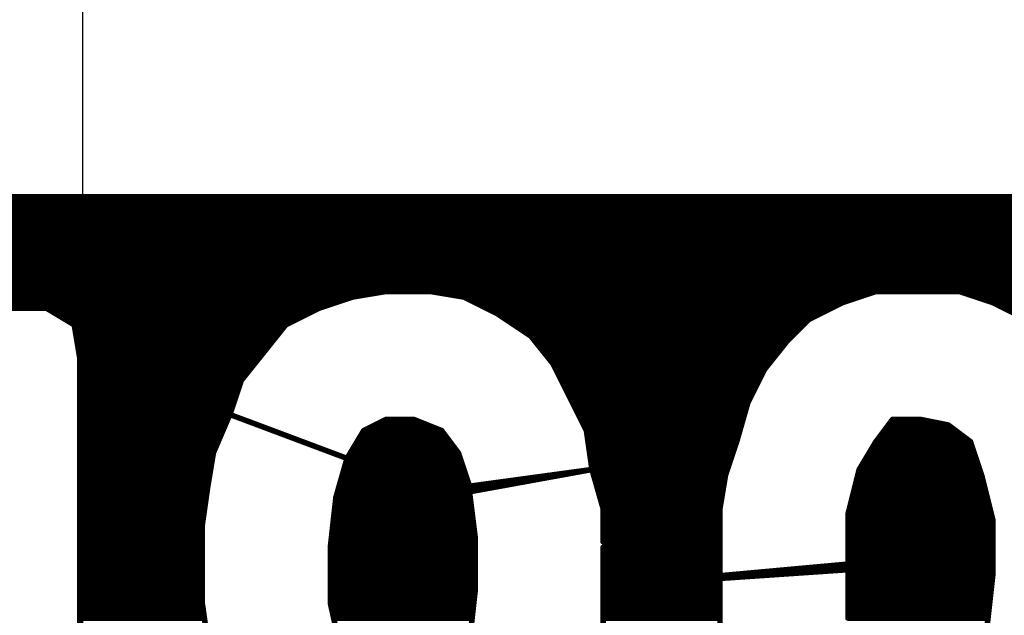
# Model space of a CAD drawing. Extents: x -35 to 35, y -57 to 81.
# Tile 35 of 153: x -8.61 to -6.84, y 2.59 to 3.67. Entities that reach past the tile are written whole.
import ezdxf

# ---------------------------------------------------------------- set-up
doc = ezdxf.new("R2010")
doc.units = 0
doc.layers.add('19', color=53, linetype='CONTINUOUS')
doc.layers.add('21', color=7, linetype='CONTINUOUS')

msp = doc.modelspace()

# ---------------------------------------------------------------- linework, layer by layer
at = {"layer": '19'}
msp.add_line((-8.497, 7.62), (-8.497, 0), dxfattribs=at)
at = {"layer": '21', "const_width": 0.01}
for points in [[(-9.041, 3.34), (-3.983, 3.34)], [(-4.032, 3.347), (-8.972, 3.347)], [(-9.104, 3.33), (-3.913, 3.33)], [(-9.1815, 3.31), (-3.841, 3.31)], [(-9.1465, 3.32), (-3.871, 3.32)], [(-9.243, 3.29), (-3.781, 3.29)], [(-9.213, 3.3), (-3.811, 3.3)], [(-9.286, 3.27), (-3.7465, 3.27)], [(-9.266, 3.28), (-3.7615, 3.28)], [(-9.3225, 3.25), (-3.7165, 3.25)], [(-9.306, 3.26), (-3.7315, 3.26)], [(-9.3375, 3.24), (-3.698, 3.24)], [(-9.3675, 3.22), (-3.658, 3.22)], [(-9.3525, 3.23), (-3.678, 3.23)], [(-9.3933, 3.2), (-3.635, 3.2)], [(-9.3808, 3.21), (-3.645, 3.21)], [(-9.4183, 3.18), (-3.615, 3.18)], [(-9.4058, 3.19), (-3.625, 3.19)], [(-9.429, 3.17), (-7.994, 3.17)], [(-8.072, 3.147), (-8.012, 3.167)], [(-8.012, 3.167), (-7.952, 3.177)], [(-7.952, 3.177), (-7.872, 3.177)], [(-7.872, 3.177), (-7.812, 3.167)], [(-7.83, 3.17), (-7.093, 3.17)], [(-7.812, 3.167), (-7.752, 3.137)], [(-7.132, 3.157), (-7.072, 3.177)], [(-7.072, 3.177), (-6.922, 3.177)], [(-6.922, 3.177), (-6.862, 3.157)], [(-6.901, 3.17), (-3.605, 3.17)], [(-9.449, 3.15), (-8.063, 3.15)], [(-9.439, 3.16), (-8.033, 3.16)], [(-8.632, 3.147), (-8.562, 3.147)], [(-8.562, 3.147), (-8.512, 3.117)], [(-8.132, 3.117), (-8.072, 3.147)], [(-7.798, 3.16), (-7.123, 3.16)], [(-7.778, 3.15), (-7.146, 3.15)], [(-7.192, 3.127), (-7.132, 3.157)], [(-6.871, 3.16), (-3.5933, 3.16)], [(-6.862, 3.157), (-6.802, 3.127)], [(-6.848, 3.15), (-3.5808, 3.15)], [(-8.5503, 3.14), (-8.086, 3.14)], [(-8.5337, 3.13), (-8.106, 3.13)], [(-7.758, 3.14), (-7.166, 3.14)], [(-7.752, 3.137), (-7.692, 3.097)], [(-7.7415, 3.13), (-7.186, 3.13)], [(-7.232, 3.087), (-7.192, 3.127)], [(-8.517, 3.12), (-8.126, 3.12)], [(-8.512, 3.117), (-8.502, 3.057)], [(-8.5108, 3.11), (-8.1376, 3.11)], [(-8.172, 3.067), (-8.132, 3.117)], [(-7.7265, 3.12), (-7.199, 3.12)], [(-7.7115, 3.11), (-7.209, 3.11)], [(-8.5092, 3.1), (-8.1456, 3.1)], [(-7.6965, 3.1), (-7.219, 3.1)], [(-7.692, 3.097), (-7.652, 3.047)], [(-8.5075, 3.09), (-8.1536, 3.09)], [(-8.5058, 3.08), (-8.1616, 3.08)], [(-7.6864, 3.09), (-7.229, 3.09)], [(-7.6784, 3.08), (-7.2376, 3.08)], [(-7.272, 3.037), (-7.232, 3.087)], [(-8.5042, 3.07), (-8.1696, 3.07)], [(-8.5025, 3.06), (-8.1776, 3.06)], [(-8.502, 3.057), (-8.022, 2.877)], [(-8.022, 2.877), (-8.502, 3.057)], [(-8.502, 3.057), (-8.502, 2.247)], [(-8.212, 3.017), (-8.172, 3.067)], [(-7.6704, 3.07), (-7.2456, 3.07)], [(-7.6624, 3.06), (-7.2536, 3.06)], [(-8.502, 3.05), (-8.4833, 3.05)], [(-8.502, 3.04), (-8.4567, 3.04)], [(-8.4833, 3.05), (-8.1856, 3.05)], [(-8.4567, 3.04), (-8.1936, 3.04)], [(-7.6544, 3.05), (-7.2616, 3.05)], [(-7.652, 3.047), (-7.622, 2.987)], [(-7.6485, 3.04), (-7.2696, 3.04)], [(-8.502, 3.03), (-8.43, 3.03)], [(-8.502, 3.02), (-8.4033, 3.02)], [(-8.43, 3.03), (-8.2016, 3.03)], [(-8.4033, 3.02), (-8.2096, 3.02)], [(-7.6435, 3.03), (-7.2755, 3.03)], [(-7.6385, 3.02), (-7.2805, 3.02)], [(-7.302, 2.977), (-7.272, 3.037)], [(-8.502, 3.01), (-8.3767, 3.01)], [(-8.3767, 3.01), (-8.2143, 3.01)], [(-8.232, 2.957), (-8.212, 3.017)], [(-7.6335, 3.01), (-7.2855, 3.01)], [(-8.502, 3), (-8.35, 3)], [(-8.502, 2.99), (-8.3233, 2.99)], [(-8.35, 3), (-8.2177, 3)], [(-8.3233, 2.99), (-8.221, 2.99)], [(-7.6285, 3), (-7.2905, 3)], [(-7.6235, 2.99), (-7.2955, 2.99)], [(-7.622, 2.987), (-7.592, 2.927)], [(-8.502, 2.98), (-8.2967, 2.98)], [(-8.502, 2.97), (-8.27, 2.97)], [(-8.2967, 2.98), (-8.2243, 2.98)], [(-8.27, 2.97), (-8.2277, 2.97)], [(-7.6185, 2.98), (-7.3005, 2.98)], [(-7.6135, 2.97), (-7.304, 2.97)], [(-7.322, 2.907), (-7.302, 2.977)], [(-8.502, 2.96), (-8.2433, 2.96)], [(-8.502, 2.95), (-8.235, 2.95)], [(-8.262, 2.887), (-8.232, 2.957)], [(-8.2433, 2.96), (-8.231, 2.96)], [(-8.2167, 2.95), (-8.2167, 2.95)], [(-7.6085, 2.96), (-7.3069, 2.96)], [(-7.6035, 2.95), (-7.3097, 2.95)], [(-8.502, 2.94), (-8.2393, 2.94)], [(-7.992, 2.927), (-7.952, 2.947)], [(-7.966, 2.94), (-7.8845, 2.94)], [(-7.952, 2.947), (-7.902, 2.947)], [(-7.902, 2.947), (-7.852, 2.927)], [(-7.5985, 2.94), (-7.3126, 2.94)], [(-7.072, 2.907), (-7.042, 2.947)], [(-7.0473, 2.94), (-6.957, 2.94)], [(-7.042, 2.947), (-6.992, 2.947)], [(-6.992, 2.947), (-6.942, 2.937)], [(-6.942, 2.937), (-6.902, 2.907)], [(-8.502, 2.93), (-8.2436, 2.93)], [(-8.502, 2.92), (-8.2479, 2.92)], [(-8.1633, 2.93), (-8.1633, 2.93)], [(-8.1367, 2.92), (-8.1367, 2.92)], [(-8.022, 2.877), (-7.992, 2.927)], [(-7.9962, 2.92), (-7.8468, 2.92)], [(-7.986, 2.93), (-7.8595, 2.93)], [(-7.852, 2.927), (-7.822, 2.887)], [(-7.5935, 2.93), (-7.3154, 2.93)], [(-7.592, 2.927), (-7.582, 2.857)], [(-7.591, 2.92), (-7.3183, 2.92)], [(-7.0623, 2.92), (-6.9193, 2.92)], [(-7.0548, 2.93), (-6.9327, 2.93)], [(-8.502, 2.91), (-8.2521, 2.91)], [(-8.502, 2.9), (-8.2564, 2.9)], [(-8.0833, 2.9), (-8.0833, 2.9)], [(-8.0082, 2.9), (-7.8318, 2.9)], [(-8.0022, 2.91), (-7.8393, 2.91)], [(-7.5896, 2.91), (-7.3211, 2.91)], [(-7.5881, 2.9), (-7.3243, 2.9)], [(-7.342, 2.847), (-7.322, 2.907)], [(-7.102, 2.857), (-7.072, 2.907)], [(-7.0762, 2.9), (-6.8997, 2.9)], [(-7.0697, 2.91), (-6.906, 2.91)], [(-6.902, 2.907), (-6.882, 2.847)], [(-8.502, 2.89), (-8.2607, 2.89)], [(-8.502, 2.88), (-8.2632, 2.88)], [(-8.272, 2.827), (-8.262, 2.887)], [(-8.0567, 2.89), (-8.0567, 2.89)], [(-8.0202, 2.88), (-7.8197, 2.88)], [(-8.0142, 2.89), (-7.8243, 2.89)], [(-7.822, 2.887), (-7.802, 2.827)], [(-7.5867, 2.89), (-7.3277, 2.89)], [(-7.5853, 2.88), (-7.331, 2.88)], [(-7.0882, 2.88), (-6.893, 2.88)], [(-7.0822, 2.89), (-6.8963, 2.89)], [(-8.502, 2.87), (-8.2648, 2.87)], [(-8.042, 2.807), (-8.022, 2.877)], [(-8.024, 2.87), (-7.8163, 2.87)], [(-7.5839, 2.87), (-7.3343, 2.87)], [(-7.0942, 2.87), (-6.8897, 2.87)], [(-8.502, 2.86), (-8.2665, 2.86)], [(-8.502, 2.85), (-8.2682, 2.85)], [(-8.0297, 2.85), (-7.8097, 2.85)], [(-8.0269, 2.86), (-7.813, 2.86)], [(-7.802, 2.827), (-7.582, 2.857)], [(-7.582, 2.857), (-7.802, 2.817)], [(-7.6333, 2.85), (-7.6205, 2.85)], [(-7.5824, 2.86), (-7.3377, 2.86)], [(-7.582, 2.857), (-7.562, 2.787)], [(-7.58, 2.85), (-7.341, 2.85)], [(-7.352, 2.787), (-7.342, 2.847)], [(-7.122, 2.777), (-7.102, 2.857)], [(-7.1038, 2.85), (-6.883, 2.85)], [(-7.1002, 2.86), (-6.8863, 2.86)], [(-6.882, 2.847), (-6.862, 2.767)], [(-8.502, 2.84), (-8.2698, 2.84)], [(-8.502, 2.83), (-8.2715, 2.83)], [(-8.282, 2.757), (-8.272, 2.827)], [(-8.0354, 2.83), (-7.803, 2.83)], [(-8.0326, 2.84), (-7.8063, 2.84)], [(-7.78, 2.83), (-7.7305, 2.83)], [(-7.7067, 2.84), (-7.6755, 2.84)], [(-7.5771, 2.84), (-7.3432, 2.84)], [(-7.5743, 2.83), (-7.3448, 2.83)], [(-7.1088, 2.83), (-6.8778, 2.83)], [(-7.1063, 2.84), (-6.8803, 2.84)], [(-8.502, 2.82), (-8.273, 2.82)], [(-8.502, 2.81), (-8.2744, 2.81)], [(-8.0411, 2.81), (-7.8011, 2.81)], [(-8.0383, 2.82), (-7.7855, 2.82)], [(-7.802, 2.817), (-7.792, 2.737)], [(-7.5714, 2.82), (-7.3465, 2.82)], [(-7.5686, 2.81), (-7.3482, 2.81)], [(-7.1138, 2.81), (-6.8727, 2.81)], [(-7.1113, 2.82), (-6.8753, 2.82)], [(-8.502, 2.8), (-8.2759, 2.8)], [(-8.502, 2.79), (-8.2773, 2.79)], [(-8.052, 2.717), (-8.042, 2.807)], [(-8.0439, 2.79), (-7.7986, 2.79)], [(-8.0428, 2.8), (-7.7999, 2.8)], [(-7.5657, 2.8), (-7.3498, 2.8)], [(-7.5629, 2.79), (-7.3515, 2.79)], [(-7.1188, 2.79), (-6.8678, 2.79)], [(-7.1162, 2.8), (-6.8703, 2.8)], [(-8.502, 2.78), (-8.2787, 2.78)], [(-8.045, 2.78), (-7.7974, 2.78)], [(-7.562, 2.787), (-7.562, 2.727)], [(-7.562, 2.78), (-7.352, 2.78)], [(-7.352, 2.707), (-7.352, 2.787)], [(-7.122, 2.687), (-7.122, 2.777)], [(-7.1213, 2.78), (-6.8653, 2.78)], [(-8.502, 2.77), (-8.2801, 2.77)], [(-8.502, 2.76), (-8.2816, 2.76)], [(-8.282, 2.617), (-8.282, 2.757)], [(-8.0472, 2.76), (-7.7949, 2.76)], [(-8.0461, 2.77), (-7.7961, 2.77)], [(-7.562, 2.77), (-7.352, 2.77)], [(-7.562, 2.76), (-7.352, 2.76)], [(-7.122, 2.77), (-6.8628, 2.77)], [(-7.122, 2.76), (-6.862, 2.76)], [(-6.862, 2.767), (-6.862, 2.667)], [(-8.502, 2.75), (-8.282, 2.75)], [(-8.502, 2.74), (-8.282, 2.74)], [(-8.0494, 2.74), (-7.7924, 2.74)], [(-8.0483, 2.75), (-7.7936, 2.75)], [(-7.792, 2.737), (-7.792, 2.637)], [(-7.562, 2.75), (-7.352, 2.75)], [(-7.562, 2.74), (-7.352, 2.74)], [(-7.122, 2.75), (-6.862, 2.75)], [(-7.122, 2.74), (-6.862, 2.74)], [(-8.502, 2.73), (-8.282, 2.73)], [(-8.502, 2.72), (-8.282, 2.72)], [(-8.0517, 2.72), (-7.792, 2.72)], [(-8.0506, 2.73), (-7.792, 2.73)], [(-7.562, 2.73), (-7.352, 2.73)], [(-7.562, 2.727), (-7.352, 2.707)], [(-7.4885, 2.72), (-7.352, 2.72)], [(-7.122, 2.73), (-6.862, 2.73)], [(-7.122, 2.72), (-6.862, 2.72)], [(-8.502, 2.71), (-8.282, 2.71)], [(-8.052, 2.617), (-8.052, 2.717)], [(-8.052, 2.71), (-7.792, 2.71)], [(-7.352, 2.707), (-7.562, 2.717)], [(-7.562, 2.717), (-7.562, 2.647)], [(-7.562, 2.71), (-7.415, 2.71)], [(-7.3835, 2.71), (-7.352, 2.71)], [(-7.352, 2.567), (-7.352, 2.707)], [(-7.122, 2.71), (-6.862, 2.71)], [(-8.502, 2.7), (-8.282, 2.7)], [(-8.502, 2.69), (-8.282, 2.69)], [(-8.052, 2.7), (-7.792, 2.7)], [(-8.052, 2.69), (-7.792, 2.69)], [(-7.562, 2.7), (-7.352, 2.7)], [(-7.562, 2.69), (-7.352, 2.69)], [(-7.562, 2.647), (-7.122, 2.687)], [(-7.122, 2.7), (-6.862, 2.7)], [(-7.122, 2.69), (-6.862, 2.69)], [(-8.502, 2.68), (-8.282, 2.68)], [(-8.502, 2.67), (-8.282, 2.67)], [(-8.052, 2.68), (-7.792, 2.68)], [(-8.052, 2.67), (-7.792, 2.67)], [(-7.562, 2.68), (-7.352, 2.68)], [(-7.122, 2.677), (-7.562, 2.647)], [(-7.562, 2.67), (-7.352, 2.67)], [(-7.309, 2.67), (-7.2247, 2.67)], [(-7.199, 2.68), (-6.862, 2.68)], [(-7.122, 2.587), (-7.122, 2.677)], [(-7.122, 2.67), (-6.862, 2.67)], [(-6.862, 2.667), (-6.872, 2.577)], [(-8.502, 2.66), (-8.282, 2.66)], [(-8.502, 2.65), (-8.282, 2.65)], [(-8.052, 2.66), (-7.792, 2.66)], [(-8.052, 2.65), (-7.792, 2.65)], [(-7.562, 2.66), (-7.419, 2.66)], [(-7.562, 2.65), (-7.529, 2.65)], [(-7.518, 2.65), (-7.352, 2.65)], [(-7.3713, 2.66), (-7.352, 2.66)], [(-7.122, 2.66), (-6.8628, 2.66)], [(-7.122, 2.65), (-6.8639, 2.65)], [(-8.502, 2.64), (-8.282, 2.64)], [(-8.052, 2.64), (-7.792, 2.64)], [(-7.792, 2.637), (-7.802, 2.547)], [(-7.562, 2.647), (-7.562, 2.577)], [(-7.562, 2.64), (-7.352, 2.64)], [(-7.122, 2.64), (-6.865, 2.64)], [(-8.502, 2.63), (-8.282, 2.63)], [(-8.502, 2.62), (-8.282, 2.62)], [(-8.272, 2.547), (-8.282, 2.617)], [(-8.052, 2.63), (-7.7928, 2.63)], [(-8.052, 2.62), (-7.7939, 2.62)], [(-8.032, 2.527), (-8.052, 2.617)], [(-7.562, 2.63), (-7.352, 2.63)], [(-7.562, 2.62), (-7.352, 2.62)], [(-7.122, 2.63), (-6.8661, 2.63)], [(-7.122, 2.62), (-6.8672, 2.62)], [(-8.502, 2.61), (-8.281, 2.61)], [(-8.502, 2.6), (-8.2796, 2.6)], [(-8.0504, 2.61), (-7.795, 2.61)], [(-8.0482, 2.6), (-7.7961, 2.6)], [(-7.562, 2.61), (-7.352, 2.61)], [(-7.562, 2.6), (-7.352, 2.6)], [(-7.122, 2.61), (-6.8683, 2.61)], [(-7.122, 2.6), (-6.8694, 2.6)], [(-8.502, 2.59), (-8.2781, 2.59)], [(-8.046, 2.59), (-7.7972, 2.59)], [(-7.562, 2.59), (-7.352, 2.59)], [(-7.122, 2.59), (-6.8706, 2.59)]]:
    msp.add_lwpolyline(points, dxfattribs=at)
at = {"layer": '21', "const_width": 0.005}
for points in [[(-8.0124, 3.1695, 1), (-8.0116, 3.1645)], [(-8.0112, 3.1646, 1), (-8.0128, 3.1694)], [(-7.994, 3.1675, 1), (-7.994, 3.1725)], [(-7.952, 3.1795, 1), (-7.952, 3.1745)], [(-7.9516, 3.1745, 1), (-7.9524, 3.1795)], [(-7.8716, 3.1795, 1), (-7.8724, 3.1745)], [(-7.872, 3.1745, 1), (-7.872, 3.1795)], [(-7.83, 3.1725, 1), (-7.83, 3.1675)], [(-7.8109, 3.1692, 1), (-7.8131, 3.1648)], [(-7.8124, 3.1645, 1), (-7.8116, 3.1695)], [(-7.093, 3.1675, 1), (-7.093, 3.1725)], [(-7.072, 3.1795, 1), (-7.072, 3.1745)], [(-7.0712, 3.1746, 1), (-7.0728, 3.1794)], [(-6.9212, 3.1794, 1), (-6.9228, 3.1746)], [(-6.922, 3.1745, 1), (-6.922, 3.1795)], [(-6.901, 3.1725, 1), (-6.901, 3.1675)], [(-8.5607, 3.1491, 1), (-8.5633, 3.1449)], [(-8.562, 3.1445, 1), (-8.562, 3.1495)], [(-8.0728, 3.1494, 1), (-8.0712, 3.1446)], [(-8.0709, 3.1448, 1), (-8.0731, 3.1492)], [(-8.063, 3.1475, 1), (-8.063, 3.1525)], [(-8.033, 3.1575, 1), (-8.033, 3.1625)], [(-7.798, 3.1625, 1), (-7.798, 3.1575)], [(-7.778, 3.1525, 1), (-7.778, 3.1475)], [(-7.146, 3.1475, 1), (-7.146, 3.1525)], [(-7.1328, 3.1594, 1), (-7.1312, 3.1546)], [(-7.1309, 3.1548, 1), (-7.1331, 3.1592)], [(-7.123, 3.1575, 1), (-7.123, 3.1625)], [(-6.871, 3.1625, 1), (-6.871, 3.1575)], [(-6.8609, 3.1592, 1), (-6.8631, 3.1548)], [(-6.8628, 3.1546, 1), (-6.8612, 3.1594)], [(-6.848, 3.1525, 1), (-6.848, 3.1475)], [(-8.5503, 3.1425, 1), (-8.5503, 3.1375)], [(-8.5337, 3.1325, 1), (-8.5337, 3.1275)], [(-8.106, 3.1275, 1), (-8.106, 3.1325)], [(-8.086, 3.1375, 1), (-8.086, 3.1425)], [(-7.758, 3.1425, 1), (-7.758, 3.1375)], [(-7.7506, 3.1391, 1), (-7.7534, 3.1349)], [(-7.7531, 3.1348, 1), (-7.7509, 3.1392)], [(-7.7415, 3.1325, 1), (-7.7415, 3.1275)], [(-7.1931, 3.1292, 1), (-7.1909, 3.1248)], [(-7.1902, 3.1252, 1), (-7.1938, 3.1288)], [(-7.186, 3.1275, 1), (-7.186, 3.1325)], [(-7.166, 3.1375, 1), (-7.166, 3.1425)], [(-8.517, 3.1225, 1), (-8.517, 3.1175)], [(-8.5095, 3.1174, 1), (-8.5145, 3.1166)], [(-8.5133, 3.1149, 1), (-8.5107, 3.1191)], [(-8.5108, 3.1125, 1), (-8.5108, 3.1075)], [(-8.1376, 3.1075, 1), (-8.1376, 3.1125)], [(-8.1331, 3.1192, 1), (-8.1309, 3.1148)], [(-8.13, 3.1154, 1), (-8.134, 3.1186)], [(-8.126, 3.1175, 1), (-8.126, 3.1225)], [(-7.7265, 3.1225, 1), (-7.7265, 3.1175)], [(-7.7115, 3.1125, 1), (-7.7115, 3.1075)], [(-7.209, 3.1075, 1), (-7.209, 3.1125)], [(-7.199, 3.1175, 1), (-7.199, 3.1225)], [(-8.5092, 3.1025, 1), (-8.5092, 3.0975)], [(-8.1456, 3.0975, 1), (-8.1456, 3.1025)], [(-7.6965, 3.1025, 1), (-7.6965, 3.0975)], [(-7.69, 3.0986, 1), (-7.694, 3.0954)], [(-7.6934, 3.0949, 1), (-7.6906, 3.0991)], [(-7.219, 3.0975, 1), (-7.219, 3.1025)], [(-8.5075, 3.0925, 1), (-8.5075, 3.0875)], [(-8.5058, 3.0825, 1), (-8.5058, 3.0775)], [(-8.1616, 3.0775, 1), (-8.1616, 3.0825)], [(-8.1536, 3.0875, 1), (-8.1536, 3.0925)], [(-7.6864, 3.0925, 1), (-7.6864, 3.0875)], [(-7.6784, 3.0825, 1), (-7.6784, 3.0775)], [(-7.2376, 3.0775, 1), (-7.2376, 3.0825)], [(-7.2338, 3.0888, 1), (-7.2302, 3.0852)], [(-7.23, 3.0854, 1), (-7.234, 3.0886)], [(-7.229, 3.0875, 1), (-7.229, 3.0925)], [(-8.5042, 3.0725, 1), (-8.5042, 3.0675)], [(-8.5025, 3.0625, 1), (-8.5025, 3.0575)], [(-8.5011, 3.0593, 1), (-8.5029, 3.0547)], [(-8.5011, 3.0593, 1), (-8.5029, 3.0547)], [(-8.4995, 3.057, 1), (-8.5045, 3.057)], [(-8.5045, 3.0566, 1), (-8.4995, 3.0574)], [(-8.1776, 3.0575, 1), (-8.1776, 3.0625)], [(-8.174, 3.0686, 1), (-8.17, 3.0654)], [(-8.17, 3.0654, 1), (-8.174, 3.0686)], [(-8.1696, 3.0675, 1), (-8.1696, 3.0725)], [(-7.6704, 3.0725, 1), (-7.6704, 3.0675)], [(-7.6624, 3.0625, 1), (-7.6624, 3.0575)], [(-7.2536, 3.0575, 1), (-7.2536, 3.0625)], [(-7.2456, 3.0675, 1), (-7.2456, 3.0725)], [(-8.502, 3.0525, 1), (-8.502, 3.0475)], [(-8.502, 3.0425, 1), (-8.502, 3.0375)], [(-8.4833, 3.0525, 1), (-8.4833, 3.0475)], [(-8.4833, 3.0475, 1), (-8.4833, 3.0525)], [(-8.4567, 3.0425, 1), (-8.4567, 3.0375)], [(-8.4567, 3.0375, 1), (-8.4567, 3.0425)], [(-8.1936, 3.0375, 1), (-8.1936, 3.0425)], [(-8.1856, 3.0475, 1), (-8.1856, 3.0525)], [(-7.6544, 3.0525, 1), (-7.6544, 3.0475)], [(-7.6498, 3.0481, 1), (-7.6542, 3.0459)], [(-7.654, 3.0454, 1), (-7.65, 3.0486)], [(-7.6485, 3.0425, 1), (-7.6485, 3.0375)], [(-7.2696, 3.0375, 1), (-7.2696, 3.0425)], [(-7.2616, 3.0475, 1), (-7.2616, 3.0525)], [(-8.502, 3.0325, 1), (-8.502, 3.0275)], [(-8.502, 3.0225, 1), (-8.502, 3.0175)], [(-8.43, 3.0325, 1), (-8.43, 3.0275)], [(-8.43, 3.0275, 1), (-8.43, 3.0325)], [(-8.4033, 3.0225, 1), (-8.4033, 3.0175)], [(-8.4033, 3.0175, 1), (-8.4033, 3.0225)], [(-8.2096, 3.0175, 1), (-8.2096, 3.0225)], [(-8.2016, 3.0275, 1), (-8.2016, 3.0325)], [(-7.6435, 3.0325, 1), (-7.6435, 3.0275)], [(-7.6385, 3.0225, 1), (-7.6385, 3.0175)], [(-7.2805, 3.0175, 1), (-7.2805, 3.0225)], [(-7.2755, 3.0275, 1), (-7.2755, 3.0325)], [(-7.274, 3.0386, 1), (-7.27, 3.0354)], [(-7.2698, 3.0359, 1), (-7.2742, 3.0381)], [(-8.502, 3.0125, 1), (-8.502, 3.0075)], [(-8.3767, 3.0125, 1), (-8.3767, 3.0075)], [(-8.3767, 3.0075, 1), (-8.3767, 3.0125)], [(-8.214, 3.0186, 1), (-8.21, 3.0154)], [(-8.2096, 3.0162, 1), (-8.2144, 3.0178)], [(-8.2143, 3.0075, 1), (-8.2143, 3.0125)], [(-7.6335, 3.0125, 1), (-7.6335, 3.0075)], [(-7.2855, 3.0075, 1), (-7.2855, 3.0125)], [(-8.502, 3.0025, 1), (-8.502, 2.9975)], [(-8.502, 2.9925, 1), (-8.502, 2.9875)], [(-8.35, 3.0025, 1), (-8.35, 2.9975)], [(-8.35, 2.9975, 1), (-8.35, 3.0025)], [(-8.3233, 2.9925, 1), (-8.3233, 2.9875)], [(-8.3233, 2.9875, 1), (-8.3233, 2.9925)], [(-8.221, 2.9875, 1), (-8.221, 2.9925)], [(-8.2177, 2.9975, 1), (-8.2177, 3.0025)], [(-7.6285, 3.0025, 1), (-7.6285, 2.9975)], [(-7.6235, 2.9925, 1), (-7.6235, 2.9875)], [(-7.6198, 2.9881, 1), (-7.6242, 2.9859)], [(-7.6242, 2.9859, 1), (-7.6198, 2.9881)], [(-7.2955, 2.9875, 1), (-7.2955, 2.9925)], [(-7.2905, 2.9975, 1), (-7.2905, 3.0025)], [(-8.502, 2.9825, 1), (-8.502, 2.9775)], [(-8.502, 2.9725, 1), (-8.502, 2.9675)], [(-8.2967, 2.9825, 1), (-8.2967, 2.9775)], [(-8.2967, 2.9775, 1), (-8.2967, 2.9825)], [(-8.27, 2.9725, 1), (-8.27, 2.9675)], [(-8.27, 2.9675, 1), (-8.27, 2.9725)], [(-8.2277, 2.9675, 1), (-8.2277, 2.9725)], [(-8.2243, 2.9775, 1), (-8.2243, 2.9825)], [(-7.6185, 2.9825, 1), (-7.6185, 2.9775)], [(-7.6135, 2.9725, 1), (-7.6135, 2.9675)], [(-7.3042, 2.9781, 1), (-7.2998, 2.9759)], [(-7.2996, 2.9763, 1), (-7.3044, 2.9777)], [(-7.304, 2.9675, 1), (-7.304, 2.9725)], [(-7.3005, 2.9775, 1), (-7.3005, 2.9825)], [(-8.502, 2.9625, 1), (-8.502, 2.9575)], [(-8.502, 2.9525, 1), (-8.502, 2.9475)], [(-8.2433, 2.9625, 1), (-8.2433, 2.9575)], [(-8.2433, 2.9575, 1), (-8.2433, 2.9625)], [(-8.235, 2.9475, 1), (-8.235, 2.9525)], [(-8.2344, 2.9578, 1), (-8.2296, 2.9562)], [(-8.2297, 2.956, 1), (-8.2343, 2.958)], [(-8.231, 2.9575, 1), (-8.231, 2.9625)], [(-8.2167, 2.9525, 1), (-8.2167, 2.9475)], [(-8.2167, 2.9475, 1), (-8.2167, 2.9525)], [(-7.6085, 2.9625, 1), (-7.6085, 2.9575)], [(-7.6035, 2.9525, 1), (-7.6035, 2.9475)], [(-7.3097, 2.9475, 1), (-7.3097, 2.9525)], [(-7.3069, 2.9575, 1), (-7.3069, 2.9625)], [(-8.502, 2.9425, 1), (-8.502, 2.9375)], [(-8.2393, 2.9375, 1), (-8.2393, 2.9425)], [(-7.966, 2.9425, 1), (-7.966, 2.9375)], [(-7.952, 2.9495, 1), (-7.952, 2.9445)], [(-7.9509, 2.9448, 1), (-7.9531, 2.9492)], [(-7.9011, 2.9493, 1), (-7.9029, 2.9447)], [(-7.902, 2.9445, 1), (-7.902, 2.9495)], [(-7.8845, 2.9375, 1), (-7.8845, 2.9425)], [(-7.5985, 2.9425, 1), (-7.5985, 2.9375)], [(-7.3126, 2.9375, 1), (-7.3126, 2.9425)], [(-7.0473, 2.9425, 1), (-7.0473, 2.9375)], [(-7.042, 2.9495, 1), (-7.042, 2.9445)], [(-7.04, 2.9455, 1), (-7.044, 2.9485)], [(-6.9915, 2.9495, 1), (-6.9925, 2.9445)], [(-6.992, 2.9445, 1), (-6.992, 2.9495)], [(-6.957, 2.9375, 1), (-6.957, 2.9425)], [(-6.9405, 2.939, 1), (-6.9435, 2.935)], [(-6.9425, 2.9345, 1), (-6.9415, 2.9395)], [(-8.502, 2.9325, 1), (-8.502, 2.9275)], [(-8.502, 2.9225, 1), (-8.502, 2.9175)], [(-8.2479, 2.9175, 1), (-8.2479, 2.9225)], [(-8.2436, 2.9275, 1), (-8.2436, 2.9325)], [(-8.1633, 2.9325, 1), (-8.1633, 2.9275)], [(-8.1633, 2.9275, 1), (-8.1633, 2.9325)], [(-8.1367, 2.9225, 1), (-8.1367, 2.9175)], [(-8.1367, 2.9175, 1), (-8.1367, 2.9225)], [(-7.9962, 2.9225, 1), (-7.9962, 2.9175)], [(-7.9931, 2.9292, 1), (-7.9909, 2.9248)], [(-7.9899, 2.9257, 1), (-7.9941, 2.9283)], [(-7.986, 2.9325, 1), (-7.986, 2.9275)], [(-7.8595, 2.9275, 1), (-7.8595, 2.9325)], [(-7.85, 2.9285, 1), (-7.854, 2.9255)], [(-7.8529, 2.9247, 1), (-7.8511, 2.9293)], [(-7.8468, 2.9175, 1), (-7.8468, 2.9225)], [(-7.5935, 2.9325, 1), (-7.5935, 2.9275)], [(-7.5895, 2.9274, 1), (-7.5945, 2.9266)], [(-7.5942, 2.9259, 1), (-7.5898, 2.9281)], [(-7.591, 2.9225, 1), (-7.591, 2.9175)], [(-7.3183, 2.9175, 1), (-7.3183, 2.9225)], [(-7.3154, 2.9275, 1), (-7.3154, 2.9325)], [(-7.0623, 2.9225, 1), (-7.0623, 2.9175)], [(-7.0548, 2.9325, 1), (-7.0548, 2.9275)], [(-6.9327, 2.9275, 1), (-6.9327, 2.9325)], [(-6.9193, 2.9175, 1), (-6.9193, 2.9225)], [(-8.502, 2.9125, 1), (-8.502, 2.9075)], [(-8.502, 2.9025, 1), (-8.502, 2.8975)], [(-8.2564, 2.8975, 1), (-8.2564, 2.9025)], [(-8.2521, 2.9075, 1), (-8.2521, 2.9125)], [(-8.0833, 2.9025, 1), (-8.0833, 2.8975)], [(-8.0833, 2.8975, 1), (-8.0833, 2.9025)], [(-8.0082, 2.9025, 1), (-8.0082, 2.8975)], [(-8.0022, 2.9125, 1), (-8.0022, 2.9075)], [(-7.8393, 2.9075, 1), (-7.8393, 2.9125)], [(-7.8318, 2.8975, 1), (-7.8318, 2.9025)], [(-7.5896, 2.9125, 1), (-7.5896, 2.9075)], [(-7.5881, 2.9025, 1), (-7.5881, 2.8975)], [(-7.3244, 2.9077, 1), (-7.3196, 2.9063)], [(-7.3196, 2.9062, 1), (-7.3244, 2.9078)], [(-7.3243, 2.8975, 1), (-7.3243, 2.9025)], [(-7.3211, 2.9075, 1), (-7.3211, 2.9125)], [(-7.0762, 2.9025, 1), (-7.0762, 2.8975)], [(-7.074, 2.9085, 1), (-7.07, 2.9055)], [(-7.0699, 2.9057, 1), (-7.0741, 2.9083)], [(-7.0697, 2.9125, 1), (-7.0697, 2.9075)], [(-6.906, 2.9075, 1), (-6.906, 2.9125)], [(-6.8996, 2.9078, 1), (-6.9044, 2.9062)], [(-6.9035, 2.905, 1), (-6.9005, 2.909)], [(-6.8997, 2.8975, 1), (-6.8997, 2.9025)], [(-8.502, 2.8925, 1), (-8.502, 2.8875)], [(-8.502, 2.8825, 1), (-8.502, 2.8775)], [(-8.2595, 2.8866, 1), (-8.2645, 2.8874)], [(-8.2643, 2.888, 1), (-8.2597, 2.886)], [(-8.2632, 2.8775, 1), (-8.2632, 2.8825)], [(-8.2607, 2.8875, 1), (-8.2607, 2.8925)], [(-8.0567, 2.8925, 1), (-8.0567, 2.8875)], [(-8.0567, 2.8875, 1), (-8.0567, 2.8925)], [(-8.0202, 2.8825, 1), (-8.0202, 2.8775)], [(-8.0142, 2.8925, 1), (-8.0142, 2.8875)], [(-7.8196, 2.8878, 1), (-7.8244, 2.8862)], [(-7.8243, 2.8875, 1), (-7.8243, 2.8925)], [(-7.824, 2.8855, 1), (-7.82, 2.8885)], [(-7.8197, 2.8775, 1), (-7.8197, 2.8825)], [(-7.5867, 2.8925, 1), (-7.5867, 2.8875)], [(-7.5853, 2.8825, 1), (-7.5853, 2.8775)], [(-7.331, 2.8775, 1), (-7.331, 2.8825)], [(-7.3277, 2.8875, 1), (-7.3277, 2.8925)], [(-7.0882, 2.8825, 1), (-7.0882, 2.8775)], [(-7.0822, 2.8925, 1), (-7.0822, 2.8875)], [(-6.8963, 2.8875, 1), (-6.8963, 2.8925)], [(-6.893, 2.8775, 1), (-6.893, 2.8825)], [(-8.502, 2.8725, 1), (-8.502, 2.8675)], [(-8.2648, 2.8675, 1), (-8.2648, 2.8725)], [(-8.024, 2.8725, 1), (-8.024, 2.8675)], [(-8.0241, 2.8783, 1), (-8.0199, 2.8757)], [(-8.0196, 2.8763, 1), (-8.0244, 2.8777)], [(-8.0229, 2.8747, 1), (-8.0211, 2.8793)], [(-8.0229, 2.8747, 1), (-8.0211, 2.8793)], [(-7.8163, 2.8675, 1), (-7.8163, 2.8725)], [(-7.5839, 2.8725, 1), (-7.5839, 2.8675)], [(-7.3343, 2.8675, 1), (-7.3343, 2.8725)], [(-7.0942, 2.8725, 1), (-7.0942, 2.8675)], [(-6.8897, 2.8675, 1), (-6.8897, 2.8725)], [(-8.502, 2.8625, 1), (-8.502, 2.8575)], [(-8.502, 2.8525, 1), (-8.502, 2.8475)], [(-8.2682, 2.8475, 1), (-8.2682, 2.8525)], [(-8.2665, 2.8575, 1), (-8.2665, 2.8625)], [(-8.0297, 2.8525, 1), (-8.0297, 2.8475)], [(-8.0269, 2.8625, 1), (-8.0269, 2.8575)], [(-7.813, 2.8575, 1), (-7.813, 2.8625)], [(-7.8097, 2.8475, 1), (-7.8097, 2.8525)], [(-7.6333, 2.8525, 1), (-7.6333, 2.8475)], [(-7.6205, 2.8475, 1), (-7.6205, 2.8525)], [(-7.5824, 2.8625, 1), (-7.5824, 2.8575)], [(-7.5796, 2.8577, 1), (-7.5844, 2.8563)], [(-7.5845, 2.8566, 1), (-7.5795, 2.8574)], [(-7.58, 2.8525, 1), (-7.58, 2.8475)], [(-7.5816, 2.8545, 1), (-7.5824, 2.8595)], [(-7.5817, 2.8545, 1), (-7.5823, 2.8595)], [(-7.3395, 2.8466, 1), (-7.3445, 2.8474)], [(-7.3444, 2.8478, 1), (-7.3396, 2.8462)], [(-7.341, 2.8475, 1), (-7.341, 2.8525)], [(-7.3377, 2.8575, 1), (-7.3377, 2.8625)], [(-7.1038, 2.8525, 1), (-7.1038, 2.8475)], [(-7.1041, 2.8583, 1), (-7.0999, 2.8557)], [(-7.0996, 2.8564, 1), (-7.1044, 2.8576)], [(-7.1002, 2.8625, 1), (-7.1002, 2.8575)], [(-6.8863, 2.8575, 1), (-6.8863, 2.8625)], [(-6.8796, 2.8476, 1), (-6.8844, 2.8464)], [(-6.8844, 2.8462, 1), (-6.8796, 2.8478)], [(-6.883, 2.8475, 1), (-6.883, 2.8525)], [(-8.502, 2.8425, 1), (-8.502, 2.8375)], [(-8.502, 2.8325, 1), (-8.502, 2.8275)], [(-8.2695, 2.8266, 1), (-8.2745, 2.8274)], [(-8.2715, 2.8275, 1), (-8.2715, 2.8325)], [(-8.2698, 2.8375, 1), (-8.2698, 2.8425)], [(-8.0354, 2.8325, 1), (-8.0354, 2.8275)], [(-8.0326, 2.8425, 1), (-8.0326, 2.8375)], [(-7.8063, 2.8375, 1), (-7.8063, 2.8425)], [(-7.8023, 2.8295, 1), (-7.8017, 2.8245)], [(-7.8044, 2.8262, 1), (-7.7996, 2.8278)], [(-7.803, 2.8275, 1), (-7.803, 2.8325)], [(-7.78, 2.8325, 1), (-7.78, 2.8275)], [(-7.7305, 2.8275, 1), (-7.7305, 2.8325)], [(-7.7067, 2.8425, 1), (-7.7067, 2.8375)], [(-7.6755, 2.8375, 1), (-7.6755, 2.8425)], [(-7.5771, 2.8425, 1), (-7.5771, 2.8375)], [(-7.5743, 2.8325, 1), (-7.5743, 2.8275)], [(-7.3448, 2.8275, 1), (-7.3448, 2.8325)], [(-7.3432, 2.8375, 1), (-7.3432, 2.8425)], [(-7.1088, 2.8325, 1), (-7.1088, 2.8275)], [(-7.1063, 2.8425, 1), (-7.1063, 2.8375)], [(-6.8803, 2.8375, 1), (-6.8803, 2.8425)], [(-6.8778, 2.8275, 1), (-6.8778, 2.8325)], [(-8.502, 2.8225, 1), (-8.502, 2.8175)], [(-8.502, 2.8125, 1), (-8.502, 2.8075)], [(-8.2745, 2.8274, 1), (-8.2695, 2.8266)], [(-8.2744, 2.8075, 1), (-8.2744, 2.8125)], [(-8.273, 2.8175, 1), (-8.273, 2.8225)], [(-8.0411, 2.8125, 1), (-8.0411, 2.8075)], [(-8.0383, 2.8225, 1), (-8.0383, 2.8175)], [(-7.8024, 2.8195, 1), (-7.8016, 2.8145)], [(-7.7995, 2.8173, 1), (-7.8045, 2.8167)], [(-7.8011, 2.8075, 1), (-7.8011, 2.8125)], [(-7.7855, 2.8175, 1), (-7.7855, 2.8225)], [(-7.5714, 2.8225, 1), (-7.5714, 2.8175)], [(-7.5686, 2.8125, 1), (-7.5686, 2.8075)], [(-7.3482, 2.8075, 1), (-7.3482, 2.8125)], [(-7.3465, 2.8175, 1), (-7.3465, 2.8225)], [(-7.1138, 2.8125, 1), (-7.1138, 2.8075)], [(-7.1113, 2.8225, 1), (-7.1113, 2.8175)], [(-6.8753, 2.8175, 1), (-6.8753, 2.8225)], [(-6.8727, 2.8075, 1), (-6.8727, 2.8125)], [(-8.502, 2.8025, 1), (-8.502, 2.7975)], [(-8.502, 2.7925, 1), (-8.502, 2.7875)], [(-8.2773, 2.7875, 1), (-8.2773, 2.7925)], [(-8.2759, 2.7975, 1), (-8.2759, 2.8025)], [(-8.0439, 2.7925, 1), (-8.0439, 2.7875)], [(-8.0428, 2.8025, 1), (-8.0428, 2.7975)], [(-8.0395, 2.8067, 1), (-8.0445, 2.8073)], [(-8.0444, 2.8077, 1), (-8.0396, 2.8063)], [(-7.7999, 2.7975, 1), (-7.7999, 2.8025)], [(-7.7986, 2.7875, 1), (-7.7986, 2.7925)], [(-7.5657, 2.8025, 1), (-7.5657, 2.7975)], [(-7.5629, 2.7925, 1), (-7.5629, 2.7875)], [(-7.3515, 2.7875, 1), (-7.3515, 2.7925)], [(-7.3498, 2.7975, 1), (-7.3498, 2.8025)], [(-7.1188, 2.7925, 1), (-7.1188, 2.7875)], [(-7.1162, 2.8025, 1), (-7.1162, 2.7975)], [(-6.8703, 2.7975, 1), (-6.8703, 2.8025)], [(-6.8678, 2.7875, 1), (-6.8678, 2.7925)], [(-8.502, 2.7825, 1), (-8.502, 2.7775)], [(-8.2787, 2.7775, 1), (-8.2787, 2.7825)], [(-8.045, 2.7825, 1), (-8.045, 2.7775)], [(-7.7974, 2.7775, 1), (-7.7974, 2.7825)], [(-7.5595, 2.787, 1), (-7.5645, 2.787)], [(-7.562, 2.7825, 1), (-7.562, 2.7775)], [(-7.5644, 2.7863, 1), (-7.5596, 2.7877)], [(-7.3495, 2.787, 1), (-7.3545, 2.787)], [(-7.3545, 2.7874, 1), (-7.3495, 2.7866)], [(-7.352, 2.7775, 1), (-7.352, 2.7825)], [(-7.1195, 2.777, 1), (-7.1245, 2.777)], [(-7.1244, 2.7776, 1), (-7.1196, 2.7764)], [(-7.1213, 2.7825, 1), (-7.1213, 2.7775)], [(-6.8653, 2.7775, 1), (-6.8653, 2.7825)], [(-8.502, 2.7725, 1), (-8.502, 2.7675)], [(-8.502, 2.7625, 1), (-8.502, 2.7575)], [(-8.2795, 2.757, 1), (-8.2845, 2.757)], [(-8.2845, 2.7574, 1), (-8.2795, 2.7566)], [(-8.2816, 2.7575, 1), (-8.2816, 2.7625)], [(-8.2801, 2.7675, 1), (-8.2801, 2.7725)], [(-8.0472, 2.7625, 1), (-8.0472, 2.7575)], [(-8.0461, 2.7725, 1), (-8.0461, 2.7675)], [(-7.7961, 2.7675, 1), (-7.7961, 2.7725)], [(-7.7949, 2.7575, 1), (-7.7949, 2.7625)], [(-7.562, 2.7725, 1), (-7.562, 2.7675)], [(-7.562, 2.7625, 1), (-7.562, 2.7575)], [(-7.352, 2.7675, 1), (-7.352, 2.7725)], [(-7.352, 2.7575, 1), (-7.352, 2.7625)], [(-7.122, 2.7725, 1), (-7.122, 2.7675)], [(-7.122, 2.7625, 1), (-7.122, 2.7575)], [(-6.8595, 2.767, 1), (-6.8645, 2.767)], [(-6.8644, 2.7664, 1), (-6.8596, 2.7676)], [(-6.8628, 2.7675, 1), (-6.8628, 2.7725)], [(-6.862, 2.7575, 1), (-6.862, 2.7625)], [(-8.502, 2.7525, 1), (-8.502, 2.7475)], [(-8.502, 2.7425, 1), (-8.502, 2.7375)], [(-8.282, 2.7475, 1), (-8.282, 2.7525)], [(-8.282, 2.7375, 1), (-8.282, 2.7425)], [(-8.0494, 2.7425, 1), (-8.0494, 2.7375)], [(-8.0483, 2.7525, 1), (-8.0483, 2.7475)], [(-7.7895, 2.737, 1), (-7.7945, 2.737)], [(-7.7936, 2.7475, 1), (-7.7936, 2.7525)], [(-7.7924, 2.7375, 1), (-7.7924, 2.7425)], [(-7.562, 2.7525, 1), (-7.562, 2.7475)], [(-7.562, 2.7425, 1), (-7.562, 2.7375)], [(-7.352, 2.7475, 1), (-7.352, 2.7525)], [(-7.352, 2.7375, 1), (-7.352, 2.7425)], [(-7.122, 2.7525, 1), (-7.122, 2.7475)], [(-7.122, 2.7425, 1), (-7.122, 2.7375)], [(-6.862, 2.7475, 1), (-6.862, 2.7525)], [(-6.862, 2.7375, 1), (-6.862, 2.7425)], [(-8.502, 2.7325, 1), (-8.502, 2.7275)], [(-8.502, 2.7225, 1), (-8.502, 2.7175)], [(-8.282, 2.7275, 1), (-8.282, 2.7325)], [(-8.282, 2.7175, 1), (-8.282, 2.7225)], [(-8.0517, 2.7225, 1), (-8.0517, 2.7175)], [(-8.0506, 2.7325, 1), (-8.0506, 2.7275)], [(-7.7945, 2.7367, 1), (-7.7895, 2.7373)], [(-7.792, 2.7275, 1), (-7.792, 2.7325)], [(-7.792, 2.7175, 1), (-7.792, 2.7225)], [(-7.562, 2.7325, 1), (-7.562, 2.7275)], [(-7.5618, 2.7295, 1), (-7.5622, 2.7245)], [(-7.5645, 2.727, 1), (-7.5595, 2.727)], [(-7.4885, 2.7225, 1), (-7.4885, 2.7175)], [(-7.352, 2.7275, 1), (-7.352, 2.7325)], [(-7.352, 2.7175, 1), (-7.352, 2.7225)], [(-7.122, 2.7325, 1), (-7.122, 2.7275)], [(-7.122, 2.7225, 1), (-7.122, 2.7175)], [(-6.862, 2.7275, 1), (-6.862, 2.7325)], [(-6.862, 2.7175, 1), (-6.862, 2.7225)], [(-8.502, 2.7125, 1), (-8.502, 2.7075)], [(-8.282, 2.7075, 1), (-8.282, 2.7125)], [(-8.0495, 2.717, 1), (-8.0545, 2.717)], [(-8.0545, 2.7173, 1), (-8.0495, 2.7167)], [(-8.052, 2.7125, 1), (-8.052, 2.7075)], [(-7.792, 2.7075, 1), (-7.792, 2.7125)], [(-7.5619, 2.7195, 1), (-7.5621, 2.7145)], [(-7.5595, 2.717, 1), (-7.5645, 2.717)], [(-7.562, 2.7125, 1), (-7.562, 2.7075)], [(-7.415, 2.7075, 1), (-7.415, 2.7125)], [(-7.3835, 2.7125, 1), (-7.3835, 2.7075)], [(-7.3495, 2.707, 1), (-7.3545, 2.707)], [(-7.3545, 2.707, 1), (-7.3495, 2.707)], [(-7.3522, 2.7045, 1), (-7.3518, 2.7095)], [(-7.3521, 2.7045, 1), (-7.3519, 2.7095)], [(-7.352, 2.7075, 1), (-7.352, 2.7125)], [(-7.122, 2.7125, 1), (-7.122, 2.7075)], [(-6.862, 2.7075, 1), (-6.862, 2.7125)], [(-8.502, 2.7025, 1), (-8.502, 2.6975)], [(-8.502, 2.6925, 1), (-8.502, 2.6875)], [(-8.282, 2.6975, 1), (-8.282, 2.7025)], [(-8.282, 2.6875, 1), (-8.282, 2.6925)], [(-8.052, 2.7025, 1), (-8.052, 2.6975)], [(-8.052, 2.6925, 1), (-8.052, 2.6875)], [(-7.792, 2.6975, 1), (-7.792, 2.7025)], [(-7.792, 2.6875, 1), (-7.792, 2.6925)], [(-7.562, 2.7025, 1), (-7.562, 2.6975)], [(-7.562, 2.6925, 1), (-7.562, 2.6875)], [(-7.352, 2.6975, 1), (-7.352, 2.7025)], [(-7.352, 2.6875, 1), (-7.352, 2.6925)], [(-7.122, 2.7025, 1), (-7.122, 2.6975)], [(-7.122, 2.6925, 1), (-7.122, 2.6875)], [(-7.1245, 2.687, 1), (-7.1195, 2.687)], [(-7.1218, 2.6845, 1), (-7.1222, 2.6895)], [(-6.862, 2.6975, 1), (-6.862, 2.7025)], [(-6.862, 2.6875, 1), (-6.862, 2.6925)], [(-8.502, 2.6825, 1), (-8.502, 2.6775)], [(-8.502, 2.6725, 1), (-8.502, 2.6675)], [(-8.282, 2.6775, 1), (-8.282, 2.6825)], [(-8.282, 2.6675, 1), (-8.282, 2.6725)], [(-8.052, 2.6825, 1), (-8.052, 2.6775)], [(-8.052, 2.6725, 1), (-8.052, 2.6675)], [(-7.792, 2.6775, 1), (-7.792, 2.6825)], [(-7.792, 2.6675, 1), (-7.792, 2.6725)], [(-7.562, 2.6825, 1), (-7.562, 2.6775)], [(-7.562, 2.6725, 1), (-7.562, 2.6675)], [(-7.352, 2.6775, 1), (-7.352, 2.6825)], [(-7.352, 2.6675, 1), (-7.352, 2.6725)], [(-7.309, 2.6725, 1), (-7.309, 2.6675)], [(-7.2247, 2.6675, 1), (-7.2247, 2.6725)], [(-7.199, 2.6825, 1), (-7.199, 2.6775)], [(-7.1195, 2.677, 1), (-7.1245, 2.677)], [(-7.122, 2.6725, 1), (-7.122, 2.6675)], [(-7.1218, 2.6745, 1), (-7.1222, 2.6795)], [(-6.8595, 2.6667, 1), (-6.8645, 2.6673)], [(-6.862, 2.6775, 1), (-6.862, 2.6825)], [(-6.862, 2.6675, 1), (-6.862, 2.6725)], [(-8.502, 2.6625, 1), (-8.502, 2.6575)], [(-8.502, 2.6525, 1), (-8.502, 2.6475)], [(-8.282, 2.6575, 1), (-8.282, 2.6625)], [(-8.282, 2.6475, 1), (-8.282, 2.6525)], [(-8.052, 2.6625, 1), (-8.052, 2.6575)], [(-8.052, 2.6525, 1), (-8.052, 2.6475)], [(-7.792, 2.6575, 1), (-7.792, 2.6625)], [(-7.792, 2.6475, 1), (-7.792, 2.6525)], [(-7.562, 2.6625, 1), (-7.562, 2.6575)], [(-7.562, 2.6525, 1), (-7.562, 2.6475)], [(-7.529, 2.6475, 1), (-7.529, 2.6525)], [(-7.518, 2.6525, 1), (-7.518, 2.6475)], [(-7.419, 2.6575, 1), (-7.419, 2.6625)], [(-7.3713, 2.6625, 1), (-7.3713, 2.6575)], [(-7.352, 2.6575, 1), (-7.352, 2.6625)], [(-7.352, 2.6475, 1), (-7.352, 2.6525)], [(-7.122, 2.6625, 1), (-7.122, 2.6575)], [(-7.122, 2.6525, 1), (-7.122, 2.6475)], [(-6.8645, 2.667, 1), (-6.8595, 2.667)], [(-6.8639, 2.6475, 1), (-6.8639, 2.6525)], [(-6.8628, 2.6575, 1), (-6.8628, 2.6625)], [(-8.502, 2.6425, 1), (-8.502, 2.6375)], [(-8.282, 2.6375, 1), (-8.282, 2.6425)], [(-8.052, 2.6425, 1), (-8.052, 2.6375)], [(-7.7895, 2.6367, 1), (-7.7945, 2.6373)], [(-7.7945, 2.637, 1), (-7.7895, 2.637)], [(-7.792, 2.6375, 1), (-7.792, 2.6425)], [(-7.5622, 2.6495, 1), (-7.5618, 2.6445)], [(-7.5622, 2.6495, 1), (-7.5618, 2.6445)], [(-7.5595, 2.647, 1), (-7.5645, 2.647)], [(-7.5645, 2.647, 1), (-7.5595, 2.647)], [(-7.562, 2.6425, 1), (-7.562, 2.6375)], [(-7.352, 2.6375, 1), (-7.352, 2.6425)], [(-7.122, 2.6425, 1), (-7.122, 2.6375)], [(-6.865, 2.6375, 1), (-6.865, 2.6425)], [(-8.502, 2.6325, 1), (-8.502, 2.6275)], [(-8.502, 2.6225, 1), (-8.502, 2.6175)], [(-8.2795, 2.6174, 1), (-8.2845, 2.6166)], [(-8.2845, 2.617, 1), (-8.2795, 2.617)], [(-8.282, 2.6275, 1), (-8.282, 2.6325)], [(-8.282, 2.6175, 1), (-8.282, 2.6225)], [(-8.052, 2.6325, 1), (-8.052, 2.6275)], [(-8.052, 2.6225, 1), (-8.052, 2.6175)], [(-8.0496, 2.6175, 1), (-8.0544, 2.6165)], [(-8.0545, 2.617, 1), (-8.0495, 2.617)], [(-7.7939, 2.6175, 1), (-7.7939, 2.6225)], [(-7.7928, 2.6275, 1), (-7.7928, 2.6325)], [(-7.562, 2.6325, 1), (-7.562, 2.6275)], [(-7.562, 2.6225, 1), (-7.562, 2.6175)], [(-7.352, 2.6275, 1), (-7.352, 2.6325)], [(-7.352, 2.6175, 1), (-7.352, 2.6225)], [(-7.122, 2.6325, 1), (-7.122, 2.6275)], [(-7.122, 2.6225, 1), (-7.122, 2.6175)], [(-6.8672, 2.6175, 1), (-6.8672, 2.6225)], [(-6.8661, 2.6275, 1), (-6.8661, 2.6325)], [(-8.502, 2.6125, 1), (-8.502, 2.6075)], [(-8.502, 2.6025, 1), (-8.502, 2.5975)], [(-8.281, 2.6075, 1), (-8.281, 2.6125)], [(-8.2796, 2.5975, 1), (-8.2796, 2.6025)], [(-8.0504, 2.6125, 1), (-8.0504, 2.6075)], [(-8.0482, 2.6025, 1), (-8.0482, 2.5975)], [(-7.7961, 2.5975, 1), (-7.7961, 2.6025)], [(-7.795, 2.6075, 1), (-7.795, 2.6125)], [(-7.562, 2.6125, 1), (-7.562, 2.6075)], [(-7.562, 2.6025, 1), (-7.562, 2.5975)], [(-7.352, 2.6075, 1), (-7.352, 2.6125)], [(-7.352, 2.5975, 1), (-7.352, 2.6025)], [(-7.122, 2.6125, 1), (-7.122, 2.6075)], [(-7.122, 2.6025, 1), (-7.122, 2.5975)], [(-6.8694, 2.5975, 1), (-6.8694, 2.6025)], [(-6.8683, 2.6075, 1), (-6.8683, 2.6125)], [(-8.502, 2.5925, 1), (-8.502, 2.5875)], [(-8.2781, 2.5875, 1), (-8.2781, 2.5925)], [(-8.046, 2.5925, 1), (-8.046, 2.5875)], [(-7.7972, 2.5875, 1), (-7.7972, 2.5925)], [(-7.562, 2.5925, 1), (-7.562, 2.5875)], [(-7.352, 2.5875, 1), (-7.352, 2.5925)], [(-7.122, 2.5925, 1), (-7.122, 2.5875)], [(-6.8706, 2.5875, 1), (-6.8706, 2.5925)]]:
    msp.add_lwpolyline(points, format="xyb", dxfattribs=at)

doc.saveas('drawing.dxf')
